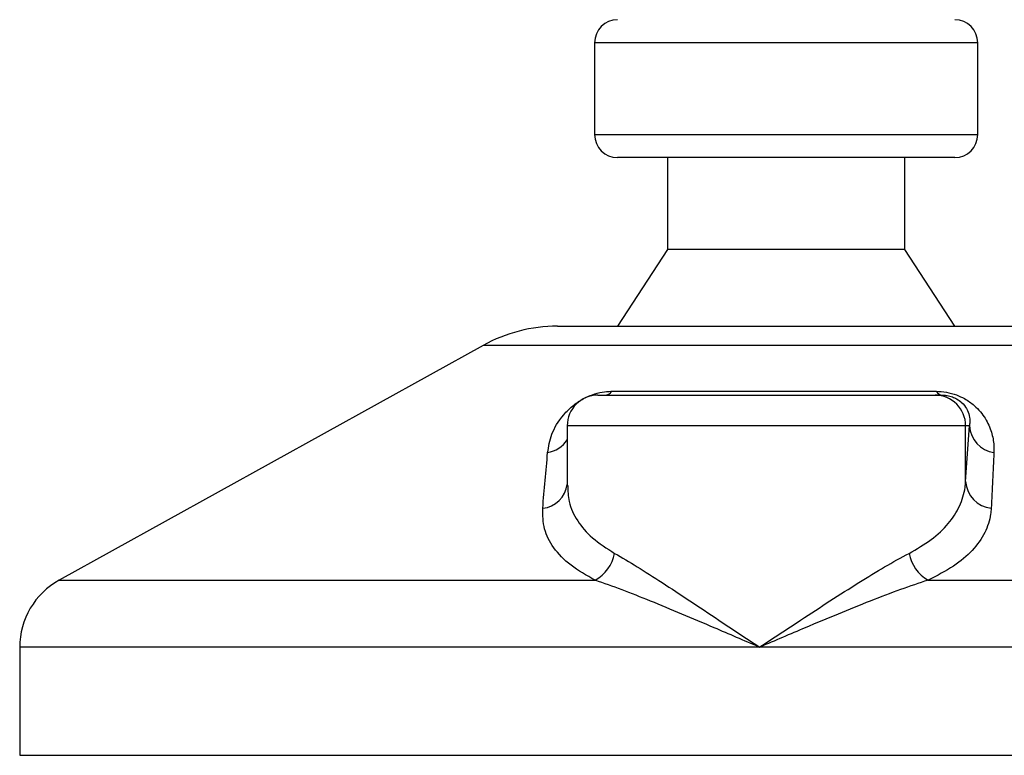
# Model space of a CAD drawing. Header units: millimetres. Extents: x 0 to 420, y 0 to 297.
# Tile 43 of 59: x 290.18 to 295.26, y 190.69 to 194.49. Entities that reach past the tile are written whole.
import ezdxf

# ---------------------------------------------------------------- set-up
doc = ezdxf.new("R2010")
doc.units = ezdxf.units.MM

msp = doc.modelspace()

# ---------------------------------------------------------------- linework, layer by layer
at = {"color": 7, "linetype": 'Continuous', "lineweight": 25}
for p, q in [((293.14689, 194.36909), (293.14689, 193.89491)), ((295.12268, 194.36909), (293.14689, 194.36909)), ((295.12268, 193.89491), (295.12268, 194.36909)), ((293.14689, 193.89491), (295.12268, 193.89491)), ((295.00413, 193.77636), (293.26544, 193.77636)), ((293.52229, 193.77636), (293.52229, 193.30217)), ((294.74728, 193.30217), (294.74728, 193.77636)), ((293.52229, 193.30217), (293.26544, 192.90701)), ((294.74728, 193.30217), (293.52229, 193.30217)), ((295.00413, 192.90701), (294.74728, 193.30217)), ((292.95597, 192.90701), (295.31289, 192.90701)), ((292.57307, 192.80806), (290.38691, 191.59726)), ((295.69651, 192.80806), (292.57307, 192.80806)), ((293.16402, 192.55137), (294.90219, 192.55137)), ((293.23557, 192.57116), (294.90881, 192.57116)), ((294.90219, 192.55137), (294.93861, 192.55137)), ((293.00596, 192.39331), (293.00596, 192.08576)), ((295.06016, 192.39331), (293.00596, 192.39331)), ((295.06016, 192.10613), (295.06016, 192.39331)), ((295.06016, 192.10613), (295.07989, 192.39331)), ((295.07989, 192.39331), (295.06016, 192.39331)), ((290.38691, 191.59726), (293.15018, 191.59726)), ((294.86633, 191.59726), (297.88266, 191.59726)), ((290.18321, 191.25158), (290.18321, 190.69413)), ((293.99773, 191.25158), (290.18321, 191.25158)), ((298.08636, 191.25158), (293.99773, 191.25158)), ((290.18321, 190.69413), (298.08399, 190.69413))]:
    msp.add_line(p, q, dxfattribs=at)
for centre, radius, start, end in [((293.26544, 194.36909), 0.11855, 90, 180), ((295.00413, 194.36909), 0.11855, 0, 90), ((293.26544, 193.89491), 0.11855, 180, 270), ((295.00413, 193.89491), 0.11855, 270, 0), ((292.95597, 192.1167), 0.79032, 90, 118.97971), ((293.16402, 192.39331), 0.15806, 90, 180), ((293.19754, 192.5975), 0.04626, 274.23151, 325.2865), ((294.90214, 192.39335), 0.15802, 359.98276, 89.98275), ((294.94284, 192.59006), 0.03892, 209.05163, 263.76168), ((295.2289, 192.40254), 0.1493, 183.54488, 261.10645), ((292.87746, 192.40629), 0.15376, 280.3615, 326.68384), ((292.86285, 192.11137), 0.14451, 276.74568, 352.01298), ((295.2093, 192.11632), 0.14949, 183.90875, 263.2912), ((293.05418, 191.77245), 0.19976, 298.723, 349.35207), ((294.97114, 191.77557), 0.20683, 191.16088, 239.55225), ((290.57837, 191.25158), 0.39516, 118.97971, 180)]:
    msp.add_arc(centre, radius, start, end, dxfattribs=at)
for points, knots in [([(292.90512, 192.25503), (292.91012, 192.2865), (292.9201, 192.34925), (292.96919, 192.43333), (293.03096, 192.49605), (293.08406, 192.53186), (293.13516, 192.55503), (293.18529, 192.56813), (293.21855, 192.57107), (293.23406, 192.57115), (293.23557, 192.57116)], [0, 0, 0, 0, 0.2791688, 0.5566156, 0.6991027, 0.7915598, 0.8614835, 0.9308082, 0.9932657, 1, 1, 1, 1]), ([(294.90881, 192.57116), (294.92595, 192.57036), (294.96053, 192.56875), (295.0125, 192.55412), (295.0629, 192.53032), (295.119, 192.48906), (295.16562, 192.42973), (295.19598, 192.36054), (295.20631, 192.30196), (295.20595, 192.26732), (295.20582, 192.25503)], [0, 0, 0, 0, 0.0715734, 0.1443473, 0.2083354, 0.3096596, 0.4923301, 0.6911888, 0.8905251, 1, 1, 1, 1]), ([(294.93861, 192.55137), (294.94378, 192.55125), (294.9521, 192.55106), (294.96624, 192.5492), (294.97964, 192.54636), (294.99284, 192.54216), (295.00414, 192.53742), (295.02206, 192.52816), (295.04732, 192.50835), (295.07661, 192.4664), (295.08332, 192.42732), (295.08051, 192.39944), (295.07989, 192.39331)], [0, 0, 0, 0, 0.03262824, 0.05252441, 0.07584006, 0.10005346, 0.12245263, 0.1468975, 0.23622486, 0.42447648, 0.87329199, 1, 1, 1, 1]), ([(292.87982, 191.96786), (292.8839, 192.016), (292.89208, 192.1127), (292.90076, 192.20745), (292.90512, 192.25503)], [0, 0, 0, 0, 0.497852, 1, 1, 1, 1]), ([(295.20582, 192.25503), (295.20361, 192.20786), (295.19916, 192.11311), (295.19428, 192.01641), (295.19183, 191.96786)], [0, 0, 0, 0, 0.4978543, 1, 1, 1, 1]), ([(294.76823, 191.73554), (294.80806, 191.75849), (294.88894, 191.80509), (294.97447, 191.88754), (295.03297, 191.97808), (295.05557, 192.05229), (295.0593, 192.09608), (295.06016, 192.10613)], [0, 0, 0, 0, 0.2283053, 0.4634776, 0.6938128, 0.9297437, 1, 1, 1, 1]), ([(293.00847, 192.08576), (293.00939, 192.05769), (293.01149, 191.99375), (293.0548, 191.90276), (293.13029, 191.81178), (293.20999, 191.76123), (293.2505, 191.73554)], [0, 0, 0, 0, 0.2082101, 0.4742022, 0.7327817, 1, 1, 1, 1]), ([(293.15018, 191.59726), (293.10616, 191.62201), (293.01656, 191.67237), (292.93214, 191.76235), (292.88137, 191.86091), (292.88034, 191.93188), (292.87982, 191.96786)], [0, 0, 0, 0, 0.2463531, 0.5014676, 0.7472632, 1, 1, 1, 1]), ([(295.19183, 191.96786), (295.19102, 191.95781), (295.18753, 191.91476), (295.16333, 191.84045), (295.09931, 191.75065), (295.00317, 191.66746), (294.91239, 191.62089), (294.86633, 191.59726)], [0, 0, 0, 0, 0.06999491, 0.29988869, 0.53536004, 0.76429565, 1, 1, 1, 1]), ([(293.2505, 191.73554), (293.28839, 191.7135), (293.36421, 191.6694), (293.4958, 191.58468), (293.63715, 191.4919), (293.8046, 191.38034), (293.92657, 191.29893), (293.99712, 191.25199), (293.99773, 191.25158)], [0, 0, 0, 0, 0.181527, 0.3632884, 0.5522832, 0.7413623, 0.9977537, 1, 1, 1, 1]), ([(293.99773, 191.25158), (293.99835, 191.25199), (294.0689, 191.29893), (294.19126, 191.38003), (294.36215, 191.49157), (294.50754, 191.58403), (294.64584, 191.66899), (294.72708, 191.71317), (294.76823, 191.73554)], [0, 0, 0, 0, 0.0022463, 0.2586365, 0.4459417, 0.636711, 0.8160478, 1, 1, 1, 1]), ([(293.99773, 191.25158), (293.99706, 191.25187), (293.91875, 191.28542), (293.72624, 191.36814), (293.48783, 191.46893), (293.28562, 191.54981), (293.1956, 191.58135), (293.15018, 191.59726)], [0, 0, 0, 0, 0.0022151, 0.258094, 0.6355, 0.8160594, 1, 1, 1, 1]), ([(294.86633, 191.59726), (294.81938, 191.58167), (294.7245, 191.55017), (294.51491, 191.46936), (294.27035, 191.36814), (294.07672, 191.28542), (293.9984, 191.25187), (293.99773, 191.25158)], [0, 0, 0, 0, 0.18041479, 0.36450089, 0.74190632, 0.99778494, 1, 1, 1, 1])]:
    msp.add_open_spline(points, degree=3, knots=knots, dxfattribs=at)

doc.saveas('drawing.dxf')
